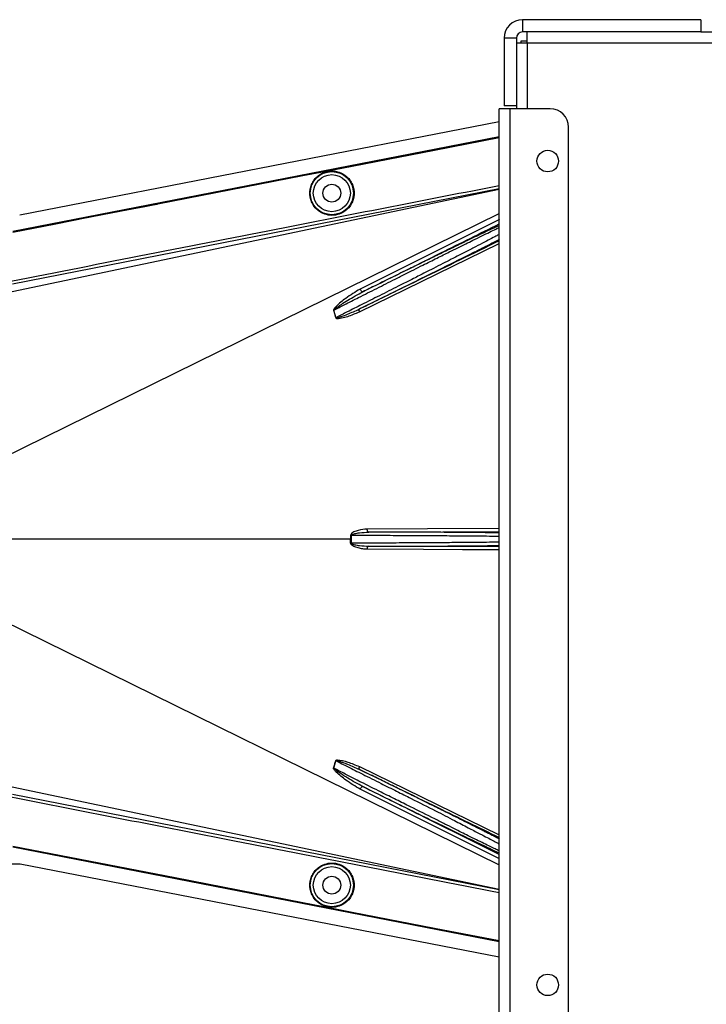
# Model space of a CAD drawing. Header units: inches. Extents: x -3977 to 448, y -4288 to 2176.
# Tile 194 of 206: x -1379 to -1267, y 1014 to 1174. Entities that reach past the tile are written whole.
import ezdxf

# ---------------------------------------------------------------- set-up
doc = ezdxf.new("R2010")
doc.units = ezdxf.units.IN
doc.header["$MEASUREMENT"] = 0

msp = doc.modelspace()

# ---------------------------------------------------------------- linework, layer by layer
at = {"color": 7, "linetype": 'Continuous', "lineweight": 25}
for p, q in [((-1296.92, 1174.023), (-1296.92, 1172.023)), ((-1267.92, 1174.023), (-1296.92, 1174.023)), ((-1267.92, 1174.023), (-1267.92, 1172.023)), ((-1297.92, 1171.023), (-1299.92, 1171.023)), ((-1299.92, 1171.023), (-1299.92, 1160.023)), ((-1297.92, 1171.023), (-1297.92, 1160.023)), ((-1267.92, 1172.023), (-1296.92, 1172.023)), ((-1296.17, 1170.273), (-1296.17, 1172.023)), ((-1267.92, 1172.023), (-1266.17, 1172.023)), ((-1297.92, 1170.273), (-1296.17, 1170.273)), ((-1297.17, 1170.523), (-1297.17, 1170.273)), ((-1296.17, 1170.523), (-1297.17, 1170.523)), ((-1297.92, 1160.023), (-1299.92, 1160.023)), ((-1297.92, 1160.023), (-1297.92, 1159.523)), ((-1300.72, 874.523), (-1300.72, 1159.523)), ((-1298.92, 1159.523), (-1300.72, 1159.523)), ((-1298.92, 874.523), (-1298.92, 1159.523)), ((-1292.42, 1159.523), (-1298.92, 1159.523)), ((-1289.42, 877.523), (-1289.42, 1156.523))]:
    msp.add_line(p, q, dxfattribs=at)
at = {"color": 8, "linetype": 'Continuous', "lineweight": 25}
for q in [(-1296.17, 1159.523), (-1266.17, 1170.273)]:
    msp.add_line((-1296.17, 1170.273), q, dxfattribs=at)
at = {"color": 2, "linetype": 'Continuous', "lineweight": 25}
for p, q in [((-1378.662, 1142.288), (-1300.72, 1157.456)), ((-1324.625, 1150.169), (-1324.633, 1150.212)), ((-1332.614, 1148.614), (-1332.622, 1148.657)), ((-1379.893, 1129.82), (-1300.72, 1146.475)), ((-1300.72, 1146.517), (-1379.841, 1131.005)), ((-1381.486, 1102.703), (-1300.72, 1142.485)), ((-1300.651, 1141.504), (-1323.317, 1130.211)), ((-1323.449, 1126.506), (-1300.72, 1137.596)), ((-1327.249, 1125.567), (-1327.614, 1126.772)), ((-1324.862, 1089.523), (-1381.919, 1089.523)), ((-1324.862, 1089.523), (-1324.744, 1089.523)), ((-1324.744, 1090.154), (-1319.92, 1090.159)), ((-1319.92, 1088.887), (-1324.744, 1088.892)), ((-1381.486, 1076.342), (-1300.72, 1036.561)), ((-1327.614, 1052.274), (-1327.249, 1053.479)), ((-1323.449, 1052.54), (-1300.72, 1041.45)), ((-1379.893, 1049.225), (-1300.72, 1032.571)), ((-1379.841, 1048.041), (-1300.72, 1032.529)), ((-1300.651, 1037.542), (-1323.317, 1048.835)), ((-1380.702, 1036.71), (-1378.572, 1036.74)), ((-1378.572, 1036.74), (-1300.72, 1021.59)), ((-1332.614, 1030.432), (-1332.622, 1030.389)), ((-1324.625, 1028.877), (-1324.633, 1028.834))]:
    msp.add_line(p, q, dxfattribs=at)
at = {"color": 2, "linetype": 'Continuous', "lineweight": 25, "flags": 128}
for points in [[(-1379.79, 1139.631), (-1335.481, 1148.251), (-1300.72, 1155.018)], [(-1379.784, 1139.6), (-1335.491, 1148.217), (-1300.72, 1154.986)], [(-1324.633, 1150.212), (-1311.225, 1152.822), (-1300.72, 1154.868)], [(-1300.72, 1154.823), (-1314.09, 1152.22), (-1324.625, 1150.169)], [(-1332.622, 1148.657), (-1328.148, 1149.528), (-1324.633, 1150.212)], [(-1324.625, 1150.169), (-1329.099, 1149.298), (-1332.614, 1148.614)], [(-1379.79, 1139.481), (-1373.077, 1140.786), (-1367.477, 1141.875), (-1362.99, 1142.748), (-1360.355, 1143.261), (-1358.346, 1143.652), (-1356.963, 1143.921), (-1356.337, 1144.042), (-1356.235, 1144.062), (-1356.213, 1144.067), (-1356.208, 1144.068), (-1356.207, 1144.068), (-1356.207, 1144.068), (-1356.207, 1144.068), (-1356.207, 1144.068), (-1356.207, 1144.068), (-1356.207, 1144.068), (-1356.207, 1144.068), (-1356.207, 1144.068), (-1356.207, 1144.068), (-1356.206, 1144.068), (-1332.622, 1148.657)], [(-1332.614, 1148.614), (-1359.028, 1143.474), (-1379.782, 1139.437)], [(-1322.869, 1129.775), (-1322.916, 1129.766), (-1322.971, 1129.779), (-1323.032, 1129.812), (-1323.095, 1129.866), (-1323.158, 1129.936), (-1323.218, 1130.019), (-1323.272, 1130.113), (-1323.317, 1130.211)], [(-1323.44, 1126.966), (-1323.47, 1126.942), (-1323.492, 1126.906), (-1323.506, 1126.858), (-1323.511, 1126.801), (-1323.508, 1126.734), (-1323.496, 1126.662), (-1323.476, 1126.585), (-1323.449, 1126.506)], [(-1300.72, 1091.26), (-1312.378, 1091.204), (-1322.167, 1091.158)], [(-1321.928, 1090.658), (-1321.974, 1090.668), (-1322.019, 1090.697), (-1322.06, 1090.744), (-1322.096, 1090.806), (-1322.126, 1090.881), (-1322.148, 1090.967), (-1322.162, 1091.061), (-1322.167, 1091.158)], [(-1321.928, 1090.658), (-1309.884, 1090.715), (-1300.72, 1090.759)], [(-1324.744, 1090.154), (-1324.76, 1090.154), (-1324.775, 1090.154), (-1324.79, 1090.154), (-1324.805, 1090.154), (-1324.82, 1090.154), (-1324.834, 1090.154), (-1324.848, 1090.154), (-1324.863, 1090.154)], [(-1324.863, 1088.892), (-1324.848, 1088.892), (-1324.834, 1088.892), (-1324.82, 1088.892), (-1324.805, 1088.892), (-1324.79, 1088.892), (-1324.775, 1088.892), (-1324.76, 1088.892), (-1324.744, 1088.892)], [(-1322.167, 1087.888), (-1322.162, 1087.985), (-1322.148, 1088.078), (-1322.126, 1088.165), (-1322.096, 1088.24), (-1322.06, 1088.302), (-1322.019, 1088.349), (-1321.974, 1088.377), (-1321.928, 1088.388)], [(-1300.72, 1087.786), (-1306.658, 1087.814), (-1313, 1087.844), (-1322.167, 1087.888)], [(-1300.72, 1088.287), (-1312.464, 1088.343), (-1321.928, 1088.388)], [(-1323.449, 1052.54), (-1323.476, 1052.461), (-1323.496, 1052.384), (-1323.508, 1052.311), (-1323.511, 1052.245), (-1323.506, 1052.188), (-1323.492, 1052.14), (-1323.47, 1052.104), (-1323.44, 1052.08)], [(-1323.317, 1048.835), (-1323.272, 1048.933), (-1323.218, 1049.027), (-1323.158, 1049.11), (-1323.095, 1049.18), (-1323.032, 1049.234), (-1322.971, 1049.267), (-1322.916, 1049.28), (-1322.869, 1049.271)], [(-1379.79, 1039.565), (-1353.376, 1034.427), (-1332.622, 1030.389)], [(-1300.72, 1024.06), (-1344.983, 1032.675), (-1379.784, 1039.446)], [(-1379.782, 1039.609), (-1353.368, 1034.471), (-1332.614, 1030.432)], [(-1300.72, 1024.028), (-1344.976, 1032.643), (-1379.79, 1039.415)], [(-1332.622, 1030.389), (-1328.148, 1029.518), (-1324.633, 1028.834)], [(-1332.614, 1030.432), (-1328.14, 1029.561), (-1324.625, 1028.877)], [(-1324.633, 1028.834), (-1311.225, 1026.224), (-1300.72, 1024.178)], [(-1324.625, 1028.877), (-1311.217, 1026.267), (-1300.72, 1024.223)]]:
    msp.add_lwpolyline(points, dxfattribs=at)
at = {"color": 7, "linetype": 'Continuous', "lineweight": 25}
for centre in [(-1292.82, 1151.023), (-1292.82, 1017.023)]:
    msp.add_circle(centre, 1.75, dxfattribs=at)
at = {"color": 2, "linetype": 'Continuous', "lineweight": 25}
for centre, radius in [((-1327.92, 1145.803), 3.509), ((-1327.92, 1145.803), 3.012), ((-1327.92, 1145.803), 1.45), ((-1327.92, 1033.243), 3.509), ((-1327.92, 1033.243), 3.012), ((-1327.92, 1033.243), 1.45)]:
    msp.add_circle(centre, radius, dxfattribs=at)
at = {"color": 7, "linetype": 'Continuous', "lineweight": 25}
for centre, radius, start, end in [((-1296.92, 1171.023), 3, 90, 180), ((-1296.92, 1171.023), 1, 90, 180), ((-1292.42, 1156.523), 3, 0, 90)]:
    msp.add_arc(centre, radius, start, end, dxfattribs=at)
at = {"color": 2, "linetype": 'Continuous', "lineweight": 25}
for centre, radius, start, end in [((-1326.538, 1124.113), 2.868, 112.02204, 112.7694), ((-1326.128, 1121.777), 3.952, 106.4795, 107.15605), ((-1326.538, 1054.933), 2.868, 247.2306, 247.97796), ((-1326.128, 1057.269), 3.952, 252.84395, 253.5205)]:
    msp.add_arc(centre, radius, start, end, dxfattribs=at)
for points, knots in [([(-1331.504, 1145.803), (-1331.492, 1146.021), (-1331.467, 1146.496), (-1331.236, 1147.244), (-1330.789, 1148.03), (-1330.06, 1148.755), (-1329.064, 1149.28), (-1327.899, 1149.473), (-1326.735, 1149.28), (-1325.739, 1148.755), (-1325.01, 1148.03), (-1324.562, 1147.244), (-1324.332, 1146.496), (-1324.307, 1146.021), (-1324.295, 1145.803)], [0, 0, 0, 0, 0.0563094, 0.122835, 0.200993, 0.2913236, 0.3924071, 0.5, 0.6075929, 0.7086764, 0.799007, 0.877165, 0.9436906, 1, 1, 1, 1]), ([(-1380.085, 1131.496), (-1365.245, 1134.414), (-1338.792, 1139.614), (-1312.335, 1144.787), (-1300.72, 1147.057)], [0, 0, 0, 0, 0.5610005, 1, 1, 1, 1]), ([(-1324.295, 1145.803), (-1324.307, 1145.585), (-1324.332, 1145.109), (-1324.562, 1144.362), (-1325.01, 1143.576), (-1325.739, 1142.85), (-1326.735, 1142.326), (-1327.899, 1142.133), (-1329.064, 1142.326), (-1330.06, 1142.85), (-1330.789, 1143.576), (-1331.236, 1144.362), (-1331.467, 1145.109), (-1331.492, 1145.585), (-1331.504, 1145.803)], [0, 0, 0, 0, 0.0563094, 0.122835, 0.200993, 0.2913236, 0.3924071, 0.5, 0.6075929, 0.7086764, 0.799007, 0.877165, 0.9436906, 1, 1, 1, 1]), ([(-1322.869, 1129.775), (-1318.638, 1131.88), (-1311.256, 1135.554), (-1303.872, 1139.229), (-1300.72, 1140.797)], [0, 0, 0, 0, 0.5731695, 1, 1, 1, 1]), ([(-1300.72, 1140.55), (-1300.864, 1140.483), (-1301.07, 1140.388), (-1301.349, 1140.257), (-1301.474, 1140.198), (-1301.529, 1140.172), (-1301.569, 1140.153), (-1301.679, 1140.101), (-1302.075, 1139.914), (-1302.789, 1139.575), (-1303.737, 1139.121), (-1304.645, 1138.684), (-1305.526, 1138.259), (-1306.47, 1137.803), (-1307.474, 1137.317), (-1308.916, 1136.617), (-1310.727, 1135.736), (-1313, 1134.626), (-1315.409, 1133.446), (-1318.04, 1132.155), (-1320.583, 1130.903), (-1322.175, 1130.117), (-1322.869, 1129.775)], [0, 0, 0, 0, 0.0441158, 0.0631494, 0.0706998, 0.0749225, 0.0762757, 0.0802267, 0.1010313, 0.1668896, 0.225724, 0.270379, 0.3151425, 0.3605531, 0.4066245, 0.4529883, 0.5500771, 0.6312025, 0.7209691, 0.8241315, 0.9232766, 1, 1, 1, 1]), ([(-1327.614, 1126.772), (-1327.042, 1127.065), (-1325.72, 1127.74), (-1323.386, 1128.927), (-1320.609, 1130.324), (-1318.06, 1131.609), (-1316.054, 1132.617), (-1314.556, 1133.372), (-1312.82, 1134.243), (-1310.869, 1135.219), (-1308.976, 1136.166), (-1307.427, 1136.935), (-1306.147, 1137.569), (-1304.284, 1138.489), (-1302.581, 1139.329), (-1301.286, 1139.953), (-1300.885, 1140.141), (-1300.72, 1140.219)], [0, 0, 0, 0, 0.0557971, 0.1290266, 0.2196819, 0.3120848, 0.3631435, 0.4059713, 0.4530245, 0.5290433, 0.5979208, 0.6491742, 0.6988049, 0.7468443, 0.8814757, 0.9510725, 1, 1, 1, 1]), ([(-1300.72, 1139.091), (-1300.88, 1139.005), (-1301.262, 1138.799), (-1302.184, 1138.314), (-1303.431, 1137.662), (-1304.931, 1136.887), (-1306.631, 1136.012), (-1308.297, 1135.156), (-1309.901, 1134.337), (-1311.323, 1133.612), (-1312.907, 1132.807), (-1314.803, 1131.836), (-1317.291, 1130.578), (-1320.123, 1129.15), (-1322.905, 1127.753), (-1325.268, 1126.564), (-1326.639, 1125.874), (-1327.249, 1125.567)], [0, 0, 0, 0, 0.0482365, 0.1152897, 0.1842348, 0.2563186, 0.3260132, 0.3959118, 0.4455931, 0.4977478, 0.5420368, 0.603285, 0.6817737, 0.776956, 0.8661493, 0.9404978, 1, 1, 1, 1]), ([(-1323.44, 1126.966), (-1322.466, 1127.444), (-1320.378, 1128.47), (-1317.265, 1130.005), (-1314.269, 1131.486), (-1311.258, 1132.979), (-1308.313, 1134.446), (-1305.795, 1135.706), (-1303.673, 1136.773), (-1301.949, 1137.646), (-1301.052, 1138.107), (-1300.641, 1138.318)], [0, 0, 0, 0, 0.1075139, 0.2303747, 0.3399795, 0.4407806, 0.5761129, 0.698189, 0.7797257, 0.8989882, 1, 1, 1, 1]), ([(-1300.72, 1138.04), (-1304.951, 1135.978), (-1312.526, 1132.285), (-1320.098, 1128.595), (-1323.44, 1126.966)], [0, 0, 0, 0, 0.558469, 1, 1, 1, 1]), ([(-1323.317, 1130.211), (-1324.109, 1129.728), (-1325.473, 1128.895), (-1326.862, 1127.763), (-1327.488, 1127.09), (-1327.618, 1126.878), (-1327.647, 1126.799), (-1327.651, 1126.772), (-1327.649, 1126.762), (-1327.648, 1126.758)], [0, 0, 0, 0, 0.5029861, 0.8674561, 0.9562554, 0.986531, 0.994753, 0.9981691, 1, 1, 1, 1]), ([(-1327.614, 1126.772), (-1327.614, 1126.774), (-1327.615, 1126.779), (-1327.614, 1126.788), (-1327.609, 1126.805), (-1327.55, 1126.89), (-1327.417, 1126.99), (-1327.197, 1127.16), (-1326.853, 1127.401), (-1326.225, 1127.82), (-1324.901, 1128.668), (-1323.705, 1129.32), (-1322.869, 1129.775)], [0, 0, 0, 0, 0.0010741, 0.0021709, 0.0045573, 0.0104098, 0.0556879, 0.0929528, 0.1604429, 0.2818086, 0.4986546, 1, 1, 1, 1]), ([(-1327.648, 1126.758), (-1327.576, 1126.535), (-1327.446, 1126.138), (-1327.34, 1125.732), (-1327.294, 1125.554)], [0, 0, 0, 0, 0.5599586, 1, 1, 1, 1]), ([(-1327.294, 1125.554), (-1327.284, 1125.532), (-1327.266, 1125.489), (-1327.184, 1125.447), (-1327.035, 1125.432), (-1326.737, 1125.439), (-1326.156, 1125.543), (-1325.012, 1125.835), (-1324.074, 1126.238), (-1323.449, 1126.506)], [0, 0, 0, 0, 0.0152758, 0.0305323, 0.0634754, 0.1262277, 0.2512207, 0.5011926, 1, 1, 1, 1]), ([(-1327.249, 1125.567), (-1327.249, 1125.564), (-1327.248, 1125.559), (-1327.243, 1125.551), (-1327.237, 1125.545), (-1327.218, 1125.535), (-1327.158, 1125.53), (-1327.022, 1125.552), (-1326.737, 1125.623), (-1326.17, 1125.811), (-1325.038, 1126.231), (-1324.079, 1126.672), (-1323.441, 1126.965)], [0, 0, 0, 0, 0.0020234, 0.0039613, 0.0059873, 0.008217, 0.0197297, 0.050125, 0.1118242, 0.2383477, 0.493618, 1, 1, 1, 1]), ([(-1322.167, 1091.158), (-1322.658, 1091.119), (-1323.396, 1091.059), (-1324.232, 1090.771), (-1324.612, 1090.541), (-1324.816, 1090.362), (-1324.847, 1090.222), (-1324.863, 1090.154)], [0, 0, 0, 0, 0.4983599, 0.7494053, 0.8749278, 0.9384803, 1, 1, 1, 1]), ([(-1324.863, 1090.154), (-1324.862, 1090.036), (-1324.862, 1089.826), (-1324.862, 1089.615), (-1324.862, 1089.523)], [0, 0, 0, 0, 0.56, 1, 1, 1, 1]), ([(-1324.863, 1088.892), (-1324.863, 1089.01), (-1324.862, 1089.22), (-1324.862, 1089.43), (-1324.862, 1089.523)], [0, 0, 0, 0, 0.5599984, 1, 1, 1, 1]), ([(-1324.744, 1090.154), (-1324.743, 1090.163), (-1324.741, 1090.182), (-1324.719, 1090.218), (-1324.556, 1090.35), (-1324.105, 1090.445), (-1323.202, 1090.616), (-1322.437, 1090.641), (-1321.928, 1090.658)], [0, 0, 0, 0, 0.0089156, 0.0183587, 0.040761, 0.2203798, 0.4805661, 1, 1, 1, 1]), ([(-1324.744, 1089.523), (-1324.744, 1089.641), (-1324.744, 1089.851), (-1324.744, 1090.061), (-1324.744, 1090.154)], [0, 0, 0, 0, 0.56, 1, 1, 1, 1]), ([(-1324.744, 1088.892), (-1324.744, 1089.01), (-1324.744, 1089.22), (-1324.744, 1089.43), (-1324.744, 1089.523)], [0, 0, 0, 0, 0.56, 1, 1, 1, 1]), ([(-1300.72, 1090.542), (-1300.864, 1090.546), (-1301.087, 1090.551), (-1301.408, 1090.557), (-1301.567, 1090.56), (-1301.632, 1090.561), (-1301.663, 1090.562), (-1301.809, 1090.564), (-1302.089, 1090.569), (-1302.53, 1090.575), (-1303.001, 1090.581), (-1303.528, 1090.588), (-1304.231, 1090.596), (-1305.185, 1090.605), (-1306.332, 1090.614), (-1307.52, 1090.623), (-1308.933, 1090.632), (-1310.53, 1090.64), (-1312.397, 1090.647), (-1314.063, 1090.652), (-1315.896, 1090.656), (-1317.839, 1090.658), (-1319.94, 1090.659), (-1321.308, 1090.659), (-1321.928, 1090.658)], [0, 0, 0, 0, 0.0473413, 0.0736066, 0.083485, 0.0876104, 0.0894696, 0.0911932, 0.1231599, 0.1551202, 0.1870751, 0.2190251, 0.2558284, 0.3138028, 0.378261, 0.4321513, 0.4844626, 0.5705271, 0.6369885, 0.712239, 0.7663222, 0.8473546, 0.9308392, 1, 1, 1, 1]), ([(-1319.92, 1090.159), (-1318.611, 1090.152), (-1315.993, 1090.137), (-1312.217, 1090.114), (-1308.739, 1090.092), (-1305.682, 1090.07), (-1303.203, 1090.047), (-1301.49, 1090.028), (-1300.935, 1090.015), (-1300.72, 1090.011)], [0, 0, 0, 0, 0.15072163, 0.30144327, 0.4521649, 0.60288654, 0.75360817, 0.9043298, 1, 1, 1, 1]), ([(-1322.167, 1087.888), (-1322.413, 1087.899), (-1322.905, 1087.92), (-1323.52, 1088.051), (-1323.996, 1088.198), (-1324.344, 1088.344), (-1324.601, 1088.492), (-1324.761, 1088.643), (-1324.844, 1088.756), (-1324.856, 1088.848), (-1324.863, 1088.892)], [0, 0, 0, 0, 0.24942577, 0.49814651, 0.63131575, 0.74845402, 0.87381239, 0.91911672, 0.9603769, 1, 1, 1, 1]), ([(-1324.744, 1088.892), (-1324.743, 1088.883), (-1324.741, 1088.864), (-1324.719, 1088.827), (-1324.651, 1088.771), (-1324.469, 1088.693), (-1324.059, 1088.58), (-1323.196, 1088.438), (-1322.435, 1088.408), (-1321.928, 1088.388)], [0, 0, 0, 0, 0.0089627, 0.0184522, 0.040975, 0.0975574, 0.2215224, 0.4810232, 1, 1, 1, 1]), ([(-1321.928, 1088.388), (-1321.659, 1088.388), (-1321.119, 1088.387), (-1320.3, 1088.387), (-1319.47, 1088.387), (-1318.159, 1088.387), (-1316.888, 1088.389), (-1315.824, 1088.39), (-1315.469, 1088.391), (-1315.336, 1088.391), (-1315.274, 1088.392), (-1314.862, 1088.392), (-1314.086, 1088.394), (-1312.962, 1088.397), (-1311.992, 1088.401), (-1311.037, 1088.404), (-1309.966, 1088.409), (-1308.584, 1088.416), (-1307.027, 1088.426), (-1305.483, 1088.438), (-1304.134, 1088.451), (-1303.056, 1088.464), (-1302.245, 1088.475), (-1301.63, 1088.485), (-1301.115, 1088.494), (-1300.854, 1088.5), (-1300.72, 1088.504)], [0, 0, 0, 0, 0.0300156, 0.0604248, 0.0912274, 0.1224229, 0.2066014, 0.233491, 0.2431309, 0.2469994, 0.2486957, 0.2502335, 0.2941513, 0.338059, 0.3819582, 0.4101529, 0.4547398, 0.515714, 0.5893869, 0.6686148, 0.7459431, 0.8118241, 0.8680717, 0.914365, 0.9558471, 1, 1, 1, 1]), ([(-1300.72, 1089.035), (-1300.935, 1089.03), (-1301.49, 1089.018), (-1303.203, 1088.999), (-1305.682, 1088.976), (-1308.739, 1088.954), (-1312.217, 1088.932), (-1315.993, 1088.909), (-1318.611, 1088.894), (-1319.92, 1088.887)], [0, 0, 0, 0, 0.0956702, 0.2463918, 0.3971135, 0.5478351, 0.6985567, 0.8492784, 1, 1, 1, 1]), ([(-1323.317, 1048.835), (-1324.104, 1049.315), (-1325.461, 1050.143), (-1326.852, 1051.273), (-1327.499, 1051.924), (-1327.635, 1052.147), (-1327.655, 1052.229), (-1327.654, 1052.265), (-1327.65, 1052.281), (-1327.648, 1052.288)], [0, 0, 0, 0, 0.49871053, 0.85962412, 0.95470066, 0.98237053, 0.99206952, 0.9961825, 1, 1, 1, 1]), ([(-1327.648, 1052.288), (-1327.579, 1052.499), (-1327.45, 1052.897), (-1327.343, 1053.302), (-1327.294, 1053.492)], [0, 0, 0, 0, 0.5320089, 1, 1, 1, 1]), ([(-1322.869, 1049.271), (-1323.704, 1049.726), (-1324.962, 1050.412), (-1326.35, 1051.306), (-1327.033, 1051.768), (-1327.363, 1052.008), (-1327.515, 1052.138), (-1327.584, 1052.203), (-1327.609, 1052.24), (-1327.614, 1052.258), (-1327.615, 1052.267), (-1327.614, 1052.272), (-1327.614, 1052.274)], [0, 0, 0, 0, 0.5009066, 0.755241, 0.8820707, 0.9446164, 0.9748532, 0.9894631, 0.9953788, 0.9977943, 0.9989073, 1, 1, 1, 1]), ([(-1319.92, 1048.374), (-1321.011, 1048.923), (-1322.975, 1049.912), (-1325.548, 1051.218), (-1326.993, 1051.957), (-1327.614, 1052.274)], [0, 0, 0, 0, 0.415954, 0.7493023, 1, 1, 1, 1]), ([(-1327.294, 1053.492), (-1327.291, 1053.501), (-1327.284, 1053.52), (-1327.259, 1053.553), (-1327.174, 1053.603), (-1326.508, 1053.652), (-1325.234, 1053.272), (-1324.075, 1052.797), (-1323.449, 1052.54)], [0, 0, 0, 0, 0.0062895, 0.0128488, 0.0284102, 0.0757073, 0.4997845, 1, 1, 1, 1]), ([(-1327.249, 1053.479), (-1327.249, 1053.482), (-1327.248, 1053.487), (-1327.243, 1053.495), (-1327.237, 1053.501), (-1327.226, 1053.507), (-1327.208, 1053.512), (-1327.087, 1053.519), (-1326.888, 1053.459), (-1326.551, 1053.364), (-1326.047, 1053.189), (-1324.984, 1052.791), (-1324.079, 1052.375), (-1323.44, 1052.08)], [0, 0, 0, 0, 0.002002, 0.0039182, 0.0059178, 0.0081145, 0.0132777, 0.0194868, 0.0994036, 0.1644525, 0.2820291, 0.4928409, 1, 1, 1, 1]), ([(-1327.249, 1053.479), (-1326.619, 1053.162), (-1325.199, 1052.447), (-1322.746, 1051.214), (-1320.918, 1050.295), (-1319.92, 1049.793)], [0, 0, 0, 0, 0.26571856, 0.59905503, 1, 1, 1, 1]), ([(-1300.641, 1040.728), (-1300.88, 1040.851), (-1301.223, 1041.028), (-1301.691, 1041.267), (-1301.911, 1041.379), (-1302.017, 1041.433), (-1302.077, 1041.463), (-1302.345, 1041.6), (-1302.803, 1041.832), (-1303.424, 1042.146), (-1303.834, 1042.353), (-1304.048, 1042.461), (-1304.123, 1042.499), (-1304.152, 1042.513), (-1304.489, 1042.683), (-1305.314, 1043.099), (-1306.656, 1043.771), (-1308.204, 1044.545), (-1309.921, 1045.401), (-1311.738, 1046.304), (-1313.695, 1047.275), (-1315.483, 1048.16), (-1317.414, 1049.114), (-1319.439, 1050.113), (-1321.511, 1051.133), (-1322.852, 1051.792), (-1323.44, 1052.08)], [0, 0, 0, 0, 0.0612189, 0.0880704, 0.1005426, 0.1065388, 0.1094768, 0.1123746, 0.159691, 0.195523, 0.2196359, 0.2272587, 0.2299562, 0.2314913, 0.2319099, 0.2834138, 0.3575026, 0.4213474, 0.4874233, 0.5724059, 0.6379681, 0.7128717, 0.7733539, 0.8517162, 0.9349551, 1, 1, 1, 1]), ([(-1323.44, 1052.08), (-1319.186, 1050.006), (-1311.614, 1046.316), (-1304.039, 1042.623), (-1300.72, 1041.006)], [0, 0, 0, 0, 0.56194848, 1, 1, 1, 1]), ([(-1322.869, 1049.271), (-1321.521, 1048.606), (-1318.822, 1047.275), (-1314.789, 1045.295), (-1310.932, 1043.409), (-1307.318, 1041.651), (-1304.176, 1040.134), (-1301.837, 1039.015), (-1301.04, 1038.647), (-1300.72, 1038.499)], [0, 0, 0, 0, 0.1470691, 0.2942244, 0.4413249, 0.5884811, 0.7425096, 0.8965522, 1, 1, 1, 1]), ([(-1300.72, 1038.249), (-1304.779, 1040.269), (-1312.163, 1043.943), (-1319.545, 1047.617), (-1322.869, 1049.271)], [0, 0, 0, 0, 0.5496523, 1, 1, 1, 1]), ([(-1319.92, 1049.793), (-1319.073, 1049.367), (-1317.436, 1048.544), (-1314.431, 1047.047), (-1311.218, 1045.432), (-1308.141, 1043.834), (-1306.131, 1042.774), (-1304.832, 1042.109), (-1303.968, 1041.665), (-1302.696, 1041.01), (-1301.441, 1040.359), (-1300.911, 1040.067), (-1300.72, 1039.962)], [0, 0, 0, 0, 0.1017255, 0.1964396, 0.3646609, 0.5050091, 0.6175958, 0.6698671, 0.7212359, 0.7717327, 0.9180818, 1, 1, 1, 1]), ([(-1300.72, 1031.989), (-1315.516, 1034.881), (-1341.973, 1040.053), (-1368.425, 1045.256), (-1380.085, 1047.55)], [0, 0, 0, 0, 0.5592139, 1, 1, 1, 1]), ([(-1300.72, 1038.837), (-1300.914, 1038.929), (-1301.448, 1039.182), (-1303.156, 1040.009), (-1305.14, 1040.973), (-1306.866, 1041.838), (-1308.112, 1042.472), (-1309.56, 1043.206), (-1311.867, 1044.367), (-1314.534, 1045.691), (-1317.493, 1047.156), (-1319.093, 1047.959), (-1319.92, 1048.374)], [0, 0, 0, 0, 0.0828469, 0.2288803, 0.3818909, 0.4370696, 0.498517, 0.5662656, 0.6403395, 0.8073374, 0.9004804, 1, 1, 1, 1]), ([(-1331.504, 1033.243), (-1331.492, 1033.461), (-1331.467, 1033.937), (-1331.236, 1034.684), (-1330.789, 1035.47), (-1330.06, 1036.196), (-1329.064, 1036.72), (-1327.899, 1036.913), (-1326.735, 1036.72), (-1325.739, 1036.196), (-1325.01, 1035.47), (-1324.562, 1034.684), (-1324.332, 1033.937), (-1324.307, 1033.461), (-1324.295, 1033.243)], [0, 0, 0, 0, 0.05630938, 0.12283496, 0.200993, 0.29132358, 0.3924071, 0.5, 0.6075929, 0.70867642, 0.799007, 0.87716504, 0.94369062, 1, 1, 1, 1]), ([(-1324.295, 1033.243), (-1324.307, 1033.025), (-1324.332, 1032.55), (-1324.562, 1031.802), (-1325.01, 1031.016), (-1325.739, 1030.291), (-1326.735, 1029.766), (-1327.899, 1029.573), (-1329.064, 1029.766), (-1330.06, 1030.291), (-1330.789, 1031.016), (-1331.236, 1031.802), (-1331.467, 1032.55), (-1331.492, 1033.025), (-1331.504, 1033.243)], [0, 0, 0, 0, 0.0563094, 0.122835, 0.200993, 0.2913236, 0.3924071, 0.5, 0.6075929, 0.7086764, 0.799007, 0.877165, 0.9436906, 1, 1, 1, 1])]:
    msp.add_open_spline(points, degree=3, knots=knots, dxfattribs=at)

doc.saveas('drawing.dxf')
